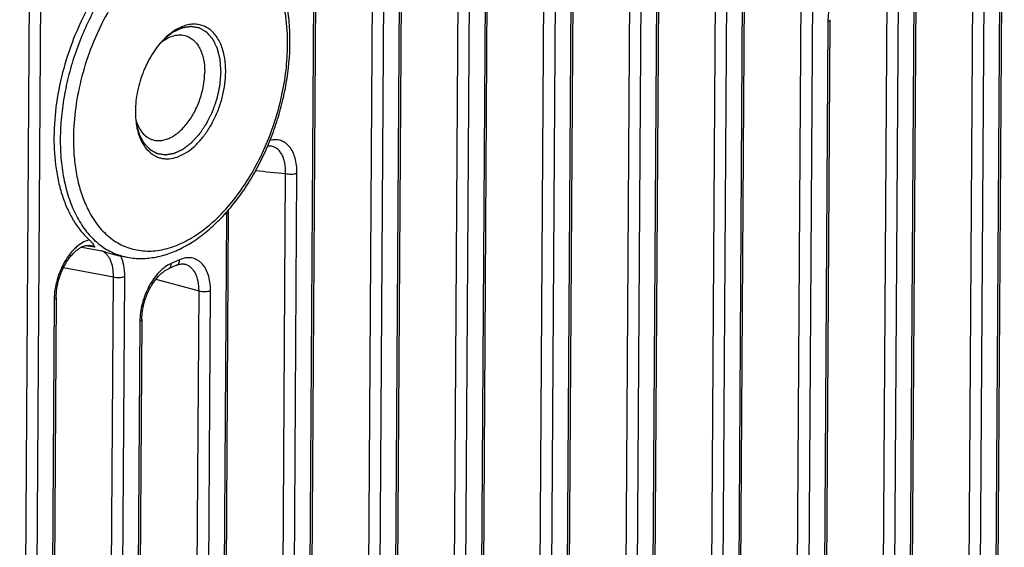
# Model space of a CAD drawing. Header units: millimetres. Extents: x 122 to 339, y 94 to 283.
# Tile 9 of 22: x 191 to 221, y 197 to 213. Entities that reach past the tile are written whole.
import ezdxf

# ---------------------------------------------------------------- set-up
doc = ezdxf.new("R2010")
doc.units = ezdxf.units.MM
doc.header["$LTSCALE"] = 32.67
doc.layers.add('00_COMPONENTS', color=7, linetype='CONTINUOUS')

msp = doc.modelspace()

# ---------------------------------------------------------------- linework, layer by layer
at = {"layer": '00_COMPONENTS'}
for p, q in [((220.916, 226.614), (220.622, 180.051)), ((220.856, 226.553), (220.562, 179.99)), ((211.947, 176.381), (212.241, 222.944)), ((212.293, 176.391), (212.587, 222.955)), ((210.452, 222.026), (210.158, 175.463)), ((210.512, 222.086), (210.218, 175.523)), ((209.346, 175.249), (209.64, 221.812)), ((209.692, 175.26), (209.986, 221.823)), ((207.912, 220.955), (207.617, 174.391)), ((206.745, 174.117), (207.039, 220.68)), ((207.091, 174.128), (207.385, 220.691)), ((207.851, 220.894), (207.557, 174.331)), ((205.251, 219.762), (204.956, 173.199)), ((205.311, 219.823), (205.016, 173.26)), ((204.144, 172.985), (204.438, 219.549)), ((204.49, 172.996), (204.784, 219.559)), ((202.65, 218.63), (202.355, 172.067)), ((202.71, 218.691), (202.416, 172.128)), ((201.543, 171.854), (201.838, 218.417)), ((201.889, 171.864), (202.183, 218.427)), ((200.049, 217.498), (199.755, 170.935)), ((200.109, 217.559), (199.815, 170.996)), ((219.822, 191.294), (219.983, 216.642)), ((220.168, 191.305), (220.328, 216.652)), ((218.192, 215.488), (218.035, 190.612)), ((218.252, 215.548), (218.095, 190.672)), ((214.964, 188.743), (215.128, 214.687)), ((214.619, 188.732), (214.783, 214.676)), ((213.056, 214.144), (212.888, 187.549)), ((191.14, 167.326), (191.434, 213.889)), ((191.486, 167.337), (191.78, 213.9)), ((212.996, 214.083), (212.828, 187.489)), ((217.233, 191.959), (217.37, 213.713)), ((217.579, 191.969), (217.716, 213.724)), ((215.581, 212.795), (215.444, 191.041)), ((215.642, 212.856), (215.504, 191.101)), ((198.704, 209.041), (198.704, 209.041)), ((199.011, 181.616), (199.179, 208.211)), ((199.357, 181.627), (199.525, 208.221)), ((197.389, 206.967), (197.225, 181.023)), ((197.449, 207.028), (197.285, 181.084)), ((193.016, 205.986), (193.619, 205.874)), ((193.412, 205.979), (193.126, 206.027)), ((193.262, 206.034), (193.262, 206.034)), ((194.197, 205.714), (194.215, 205.711)), ((194.215, 205.711), (194.397, 205.676)), ((195.975, 205.601), (195.725, 205.493)), ((196.138, 205.465), (196.138, 205.465)), ((192.466, 205.367), (193.972, 205.088)), ((195.885, 205.434), (195.635, 205.326)), ((193.815, 180.212), (193.972, 205.088)), ((194.161, 180.222), (194.318, 205.098)), ((195.261, 205.017), (196.563, 204.659)), ((196.426, 182.904), (196.563, 204.659)), ((196.772, 182.915), (196.909, 204.669)), ((192.185, 204.405), (192.025, 179.058)), ((192.245, 204.466), (192.085, 179.119)), ((194.774, 203.74), (194.637, 181.986)), ((194.834, 203.801), (194.697, 182.047))]:
    msp.add_line(p, q, dxfattribs=at)
for points in [[(198.64, 209.041), (198.644, 209.041), (198.662, 209.042), (198.68, 209.043), (198.698, 209.042), (198.704, 209.041)], [(197.449, 207.028), (197.449, 207.049), (197.45, 207.085), (197.451, 207.1)], [(192.245, 204.466), (192.245, 204.488), (192.246, 204.524), (192.248, 204.56), (192.251, 204.597), (192.254, 204.634), (192.258, 204.671), (192.263, 204.709), (192.268, 204.747), (192.275, 204.784), (192.282, 204.822), (192.289, 204.86), (192.298, 204.899), (192.307, 204.937), (192.317, 204.974), (192.328, 205.012), (192.339, 205.05), (192.351, 205.087), (192.364, 205.125), (192.377, 205.161), (192.391, 205.198), (192.406, 205.234), (192.421, 205.27), (192.436, 205.305), (192.453, 205.34), (192.469, 205.374), (192.486, 205.407), (192.504, 205.44), (192.522, 205.472), (192.541, 205.504), (192.56, 205.535), (192.579, 205.565), (192.599, 205.594), (192.619, 205.623), (192.639, 205.651), (192.66, 205.677), (192.68, 205.703), (192.701, 205.729), (192.723, 205.753), (192.744, 205.776), (192.765, 205.798), (192.787, 205.819), (192.808, 205.84), (192.83, 205.859), (192.851, 205.877), (192.873, 205.895), (192.894, 205.911), (192.916, 205.926), (192.937, 205.941), (192.958, 205.954), (192.979, 205.967), (193, 205.978), (193.021, 205.988), (193.041, 205.998), (193.061, 206.006), (193.081, 206.014), (193.101, 206.02), (193.121, 206.026), (193.14, 206.03), (193.159, 206.033), (193.178, 206.036), (193.197, 206.037), (193.215, 206.038), (193.233, 206.037), (193.251, 206.036), (193.262, 206.034)], [(195.885, 205.434), (195.897, 205.44), (195.917, 205.447), (195.937, 205.454), (195.957, 205.46), (195.977, 205.465), (195.996, 205.469), (196.015, 205.472), (196.034, 205.474), (196.053, 205.475), (196.071, 205.475), (196.089, 205.474), (196.107, 205.471), (196.124, 205.468), (196.138, 205.465)], [(194.834, 203.801), (194.835, 203.822), (194.836, 203.857), (194.837, 203.892), (194.84, 203.928), (194.843, 203.964), (194.847, 204), (194.852, 204.037), (194.857, 204.073), (194.863, 204.11), (194.87, 204.147), (194.878, 204.185), (194.886, 204.222), (194.895, 204.259), (194.904, 204.296), (194.915, 204.333), (194.926, 204.37), (194.938, 204.407), (194.95, 204.444), (194.963, 204.48), (194.977, 204.516), (194.991, 204.552), (195.006, 204.587), (195.021, 204.622), (195.037, 204.656), (195.053, 204.69), (195.07, 204.723), (195.088, 204.756), (195.106, 204.788), (195.124, 204.82), (195.143, 204.851), (195.162, 204.881), (195.182, 204.91), (195.202, 204.939), (195.222, 204.967), (195.242, 204.994), (195.263, 205.02), (195.284, 205.045), (195.305, 205.069), (195.326, 205.093), (195.347, 205.116), (195.369, 205.137), (195.39, 205.158), (195.412, 205.178), (195.433, 205.196), (195.455, 205.214), (195.476, 205.231), (195.498, 205.247), (195.519, 205.262), (195.54, 205.275), (195.562, 205.288), (195.582, 205.3), (195.603, 205.311), (195.624, 205.321), (195.635, 205.326)]]:
    msp.add_lwpolyline(points, dxfattribs=at)
for centre, radius, start, end in [((211.77, 348.061), 140.415, 264.48536, 264.85546), ((196.201, 208.621), 3.351, 204.4076, 205.8398), ((199.376, 206.954), 1.988, 177.781, 179.6278), ((193.322, 205.296), 0.97, 24.9478, 25.5486), ((194.751, 207.558), 1.915, 253.8227, 259.3556)]:
    msp.add_arc(centre, radius, start, end, dxfattribs=at)
for points, knots in [([(197.678, 215.675), (197.551, 215.737), (197.28, 215.832), (196.846, 215.881), (196.394, 215.836), (195.935, 215.7), (195.474, 215.476), (195.021, 215.168), (194.583, 214.782), (194.166, 214.326), (193.778, 213.806), (193.427, 213.232), (193.117, 212.615), (192.854, 211.965), (192.644, 211.293), (192.49, 210.612), (192.394, 209.934), (192.369, 209.483), (192.368, 209.26)], [0, 0, 0, 0, 0.04457, 0.089712, 0.136731, 0.186662, 0.240184, 0.297619, 0.358977, 0.424013, 0.492277, 0.563166, 0.635964, 0.709877, 0.784069, 0.857695, 0.929929, 1, 1, 1, 1]), ([(199.314, 212.169), (199.315, 212.368), (199.301, 212.759), (199.225, 213.327), (199.096, 213.857), (198.913, 214.343), (198.679, 214.776), (198.394, 215.15), (198.062, 215.457), (197.809, 215.612), (197.678, 215.675)], [0, 0, 0, 0, 0.146837, 0.287461, 0.421311, 0.548236, 0.668548, 0.783054, 0.893007, 1, 1, 1, 1]), ([(199.242, 212.096), (199.244, 212.388), (199.21, 212.949), (199.063, 213.621), (198.882, 214.101), (198.721, 214.419), (198.534, 214.702), (198.323, 214.947), (198.088, 215.151), (197.832, 215.311), (197.559, 215.427), (197.27, 215.496), (196.969, 215.517), (196.659, 215.492), (196.343, 215.42), (196.025, 215.303), (195.707, 215.141), (195.277, 214.862), (194.76, 214.407), (194.202, 213.736), (193.712, 212.951), (193.309, 212.081), (193.006, 211.159), (192.816, 210.219), (192.768, 209.588), (192.766, 209.278)], [0, 0, 0, 0, 0.068831, 0.132198, 0.161677, 0.189666, 0.216243, 0.241557, 0.265832, 0.289367, 0.312515, 0.335664, 0.359201, 0.383481, 0.4088, 0.435382, 0.463378, 0.492863, 0.556244, 0.625085, 0.698237, 0.774132, 0.850965, 0.926856, 1, 1, 1, 1]), ([(216.532, 214.547), (216.468, 214.519), (216.338, 214.443), (216.162, 214.288), (215.999, 214.093), (215.857, 213.864), (215.739, 213.611), (215.651, 213.343), (215.596, 213.069), (215.582, 212.885), (215.581, 212.795)], [0, 0, 0, 0, 0.101676, 0.213937, 0.335872, 0.465448, 0.599887, 0.735992, 0.870427, 1, 1, 1, 1]), ([(193.287, 213.366), (193.112, 213.058), (192.799, 212.412), (192.452, 211.396), (192.234, 210.355), (192.178, 209.655), (192.176, 209.311)], [0, 0, 0, 0, 0.250659, 0.505335, 0.757283, 1, 1, 1, 1]), ([(197.228, 211.278), (197.226, 211.313), (197.222, 211.365), (197.217, 211.435), (197.214, 211.488), (197.211, 211.531), (197.208, 211.566), (197.207, 211.588), (197.206, 211.605), (197.205, 211.619), (197.204, 211.629), (197.203, 211.638), (197.203, 211.644), (197.203, 211.648), (197.202, 211.651), (197.201, 211.654), (197.201, 211.658), (197.199, 211.663), (197.196, 211.675), (197.192, 211.693), (197.186, 211.716), (197.178, 211.748), (197.168, 211.787), (197.157, 211.835), (197.147, 211.874), (197.139, 211.906), (197.133, 211.93), (197.128, 211.949), (197.124, 211.965), (197.122, 211.975), (197.12, 211.983), (197.119, 211.988), (197.117, 211.991), (197.116, 211.994), (197.113, 212), (197.109, 212.008), (197.102, 212.021), (197.094, 212.038), (197.081, 212.064), (197.065, 212.096), (197.046, 212.136), (197.03, 212.168), (197.017, 212.195), (197.007, 212.214), (196.999, 212.231), (196.993, 212.244), (196.989, 212.252), (196.986, 212.258), (196.984, 212.263), (196.982, 212.265), (196.981, 212.267), (196.98, 212.268), (196.979, 212.27), (196.976, 212.273), (196.971, 212.279), (196.964, 212.286), (196.958, 212.294), (196.949, 212.303), (196.934, 212.321), (196.912, 212.345), (196.886, 212.374), (196.865, 212.399), (196.847, 212.418), (196.834, 212.433), (196.823, 212.445), (196.815, 212.455), (196.808, 212.463), (196.803, 212.469), (196.799, 212.473), (196.798, 212.474), (196.797, 212.476), (196.795, 212.477), (196.793, 212.478), (196.79, 212.479), (196.786, 212.482), (196.779, 212.486), (196.771, 212.49), (196.761, 212.496), (196.742, 212.507), (196.716, 212.522), (196.685, 212.54), (196.653, 212.558), (196.627, 212.574), (196.608, 212.584), (196.598, 212.59), (196.59, 212.595), (196.584, 212.599), (196.579, 212.601), (196.576, 212.603), (196.574, 212.604), (196.573, 212.605), (196.571, 212.605), (196.569, 212.606), (196.564, 212.606), (196.557, 212.608), (196.548, 212.609), (196.536, 212.611), (196.521, 212.614), (196.503, 212.617), (196.48, 212.621), (196.45, 212.626), (196.414, 212.632), (196.385, 212.637), (196.364, 212.641), (196.352, 212.643), (196.343, 212.645), (196.334, 212.646), (196.328, 212.647), (196.323, 212.648), (196.321, 212.648), (196.32, 212.649), (196.318, 212.649), (196.315, 212.648), (196.312, 212.648), (196.305, 212.647), (196.297, 212.645), (196.285, 212.643), (196.269, 212.641), (196.251, 212.638), (196.226, 212.634), (196.194, 212.629), (196.157, 212.623), (196.126, 212.618), (196.101, 212.614), (196.085, 212.612), (196.074, 212.61), (196.068, 212.609), (196.063, 212.608), (196.059, 212.608), (196.056, 212.607), (196.053, 212.607), (196.049, 212.605), (196.043, 212.602), (196.035, 212.598), (196.025, 212.594), (196.015, 212.589), (196.002, 212.583), (195.986, 212.576), (195.96, 212.564), (195.928, 212.549), (195.889, 212.531), (195.856, 212.516), (195.831, 212.504), (195.811, 212.495), (195.797, 212.488), (195.787, 212.483), (195.783, 212.482), (195.78, 212.48), (195.777, 212.479), (195.775, 212.477), (195.772, 212.475), (195.768, 212.472), (195.761, 212.467), (195.753, 212.461), (195.744, 212.453), (195.731, 212.443), (195.715, 212.431), (195.696, 212.416), (195.676, 212.401), (195.651, 212.382), (195.619, 212.357), (195.568, 212.318), (195.53, 212.288), (195.504, 212.268)], [0, 0, 0, 0, 0.03125, 0.046875, 0.0625, 0.078125, 0.085938, 0.09375, 0.097656, 0.101562, 0.105469, 0.107422, 0.109375, 0.110352, 0.111328, 0.112305, 0.113281, 0.115234, 0.117188, 0.125, 0.132812, 0.140625, 0.15625, 0.171875, 0.1875, 0.195312, 0.203125, 0.210938, 0.214844, 0.21875, 0.220703, 0.222656, 0.223633, 0.224609, 0.226562, 0.230469, 0.234375, 0.242188, 0.25, 0.265625, 0.28125, 0.296875, 0.304688, 0.3125, 0.320312, 0.324219, 0.328125, 0.330078, 0.332031, 0.333008, 0.333496, 0.333984, 0.334961, 0.335938, 0.339844, 0.34375, 0.347656, 0.351562, 0.359375, 0.375, 0.390625, 0.40625, 0.414062, 0.421875, 0.429688, 0.433594, 0.4375, 0.441406, 0.443359, 0.443848, 0.444336, 0.445312, 0.446289, 0.447266, 0.449219, 0.453125, 0.457031, 0.460938, 0.46875, 0.484375, 0.5, 0.515625, 0.53125, 0.539062, 0.542969, 0.546875, 0.550781, 0.552734, 0.553711, 0.554688, 0.555664, 0.556152, 0.556641, 0.558594, 0.5625, 0.566406, 0.570312, 0.578125, 0.585938, 0.59375, 0.609375, 0.625, 0.640625, 0.648438, 0.652344, 0.65625, 0.660156, 0.664062, 0.665039, 0.666016, 0.666504, 0.666992, 0.667969, 0.669922, 0.671875, 0.675781, 0.679688, 0.6875, 0.695312, 0.703125, 0.71875, 0.734375, 0.75, 0.757812, 0.765625, 0.769531, 0.771484, 0.773438, 0.775391, 0.776367, 0.777344, 0.779297, 0.78125, 0.785156, 0.789062, 0.792969, 0.796875, 0.804688, 0.8125, 0.828125, 0.84375, 0.859375, 0.867188, 0.875, 0.882812, 0.884766, 0.886719, 0.887695, 0.888672, 0.889648, 0.890625, 0.892578, 0.894531, 0.898438, 0.902344, 0.90625, 0.914062, 0.921875, 0.929688, 0.9375, 0.953125, 0.96875, 1, 1, 1, 1]), ([(197.369, 211.281), (197.37, 211.431), (197.349, 211.716), (197.256, 212.052), (197.141, 212.278), (197.041, 212.42), (196.925, 212.538), (196.795, 212.628), (196.653, 212.689), (196.502, 212.721), (196.343, 212.723), (196.18, 212.694), (196.015, 212.636), (195.789, 212.518), (195.633, 212.394), (195.536, 212.3)], [0, 0, 0, 0, 0.15385, 0.29211, 0.355147, 0.414321, 0.470208, 0.523692, 0.575928, 0.628227, 0.681889, 0.738047, 0.797561, 0.860973, 1, 1, 1, 1]), ([(215.642, 212.856), (215.642, 212.85), (215.637, 212.834), (215.616, 212.812), (215.594, 212.801), (215.581, 212.795)], [0, 0, 0, 0, 0.189956, 0.536865, 1, 1, 1, 1]), ([(195.411, 212.168), (195.472, 212.216), (195.596, 212.299), (195.795, 212.38), (195.962, 212.402), (196.088, 212.391), (196.148, 212.376), (196.177, 212.367)], [0, 0, 0, 0, 0.283513, 0.540747, 0.776298, 0.888968, 1, 1, 1, 1]), ([(196.177, 212.367), (196.219, 212.353), (196.302, 212.315), (196.414, 212.229), (196.511, 212.118), (196.593, 211.984), (196.657, 211.828), (196.72, 211.589), (196.736, 211.397), (196.735, 211.266)], [0, 0, 0, 0, 0.102056, 0.207283, 0.318365, 0.437209, 0.564869, 0.701622, 1, 1, 1, 1]), ([(193.185, 207.161), (193.268, 206.989), (193.457, 206.672), (193.769, 206.34), (194.047, 206.139), (194.266, 206.021), (194.497, 205.935), (194.738, 205.881), (194.988, 205.859), (195.334, 205.874), (195.784, 205.979), (196.316, 206.229), (196.742, 206.528), (197.073, 206.819), (197.406, 207.156), (197.798, 207.637), (198.212, 208.285), (198.569, 208.996), (198.858, 209.751), (199.073, 210.531), (199.206, 211.315), (199.24, 211.839), (199.242, 212.096)], [0, 0, 0, 0, 0.054328, 0.104445, 0.128382, 0.151841, 0.175082, 0.198379, 0.222001, 0.2462, 0.297079, 0.352366, 0.412628, 0.444657, 0.477877, 0.547543, 0.620827, 0.69665, 0.773779, 0.850906, 0.926724, 1, 1, 1, 1]), ([(194.397, 205.676), (194.538, 205.65), (194.828, 205.625), (195.271, 205.673), (195.715, 205.8), (196.154, 206.003), (196.583, 206.277), (196.996, 206.617), (197.39, 207.017), (197.759, 207.472), (198.099, 207.975), (198.405, 208.518), (198.672, 209.095), (198.898, 209.695), (199.078, 210.311), (199.252, 211.132), (199.311, 211.757), (199.314, 212.169)], [0, 0, 0, 0, 0.047527, 0.096337, 0.147119, 0.20042, 0.256598, 0.315802, 0.377984, 0.442918, 0.510233, 0.579441, 0.649974, 0.721203, 0.792473, 0.863127, 1, 1, 1, 1]), ([(195.536, 212.3), (195.469, 212.235), (195.34, 212.093), (195.168, 211.856), (195.015, 211.592), (194.84, 211.212), (194.687, 210.712), (194.64, 210.296), (194.638, 210.093)], [0, 0, 0, 0, 0.114317, 0.234976, 0.360579, 0.489457, 0.749368, 1, 1, 1, 1]), ([(194.666, 209.7), (194.673, 209.677), (194.686, 209.631), (194.703, 209.573), (194.716, 209.527), (194.726, 209.492), (194.734, 209.464), (194.741, 209.44), (194.745, 209.426), (194.748, 209.415), (194.751, 209.406), (194.753, 209.397), (194.755, 209.391), (194.756, 209.386), (194.757, 209.383), (194.759, 209.381), (194.761, 209.377), (194.763, 209.372), (194.766, 209.366), (194.771, 209.357), (194.778, 209.345), (194.788, 209.326), (194.801, 209.302), (194.816, 209.274), (194.832, 209.245), (194.847, 209.217), (194.86, 209.193), (194.87, 209.174), (194.878, 209.16), (194.884, 209.148), (194.889, 209.139), (194.892, 209.133), (194.895, 209.129), (194.896, 209.126), (194.897, 209.125), (194.897, 209.124), (194.898, 209.123), (194.9, 209.121), (194.903, 209.118), (194.907, 209.114), (194.914, 209.107), (194.922, 209.098), (194.935, 209.084), (194.952, 209.066), (194.979, 209.038), (195.006, 209.01), (195.029, 208.985), (195.043, 208.971), (195.053, 208.961), (195.061, 208.952), (195.068, 208.945), (195.073, 208.939), (195.077, 208.935), (195.08, 208.932), (195.082, 208.93), (195.084, 208.929), (195.086, 208.928), (195.09, 208.926), (195.095, 208.923), (195.101, 208.92), (195.109, 208.916), (195.119, 208.91), (195.131, 208.904), (195.147, 208.895), (195.167, 208.884), (195.191, 208.872), (195.215, 208.859), (195.235, 208.848), (195.252, 208.839), (195.264, 208.833), (195.274, 208.828), (195.282, 208.823), (195.288, 208.82), (195.293, 208.817), (195.297, 208.815), (195.299, 208.814), (195.301, 208.813), (195.303, 208.812), (195.307, 208.812), (195.313, 208.811), (195.32, 208.81), (195.329, 208.808), (195.34, 208.807), (195.353, 208.805), (195.371, 208.802), (195.403, 208.797), (195.439, 208.792), (195.474, 208.786), (195.497, 208.783), (195.515, 208.78), (195.526, 208.778), (195.535, 208.777), (195.541, 208.776), (195.545, 208.776), (195.547, 208.775), (195.548, 208.775), (195.549, 208.775), (195.55, 208.776), (195.553, 208.776), (195.557, 208.777), (195.563, 208.778), (195.573, 208.779), (195.584, 208.781), (195.599, 208.784), (195.618, 208.787), (195.642, 208.791), (195.671, 208.796), (195.699, 208.801), (195.728, 208.806), (195.752, 208.81), (195.771, 208.813), (195.783, 208.815), (195.793, 208.817), (195.799, 208.818), (195.803, 208.818), (195.807, 208.819), (195.81, 208.819), (195.812, 208.821), (195.816, 208.822), (195.821, 208.825), (195.829, 208.828), (195.836, 208.832), (195.846, 208.836), (195.858, 208.842), (195.877, 208.851), (195.912, 208.867), (195.951, 208.885), (195.99, 208.903), (196.014, 208.914), (196.033, 208.923), (196.046, 208.929), (196.055, 208.934), (196.063, 208.937), (196.069, 208.94), (196.073, 208.942), (196.075, 208.943), (196.077, 208.944), (196.079, 208.945), (196.081, 208.947), (196.086, 208.95), (196.092, 208.955), (196.099, 208.96), (196.108, 208.967), (196.12, 208.977), (196.139, 208.991), (196.163, 209.009), (196.201, 209.038), (196.239, 209.067), (196.272, 209.093), (196.291, 209.107), (196.306, 209.118), (196.318, 209.127), (196.327, 209.134), (196.332, 209.138), (196.336, 209.141), (196.338, 209.143), (196.341, 209.146), (196.345, 209.15), (196.349, 209.155), (196.355, 209.161), (196.368, 209.175), (196.388, 209.197), (196.414, 209.226), (196.441, 209.255), (196.468, 209.284), (196.494, 209.313), (196.517, 209.337), (196.534, 209.357), (196.548, 209.371), (196.559, 209.383), (196.568, 209.393), (196.573, 209.399), (196.578, 209.404), (196.58, 209.406), (196.582, 209.408), (196.583, 209.41), (196.585, 209.412), (196.588, 209.418), (196.593, 209.425), (196.601, 209.437), (196.611, 209.452), (196.627, 209.475), (196.647, 209.505), (196.679, 209.553), (196.711, 209.6), (196.739, 209.642), (196.755, 209.666), (196.767, 209.684), (196.779, 209.702), (196.789, 209.716), (196.796, 209.727), (196.8, 209.732), (196.802, 209.735), (196.803, 209.738), (196.805, 209.742), (196.809, 209.749), (196.813, 209.757), (196.817, 209.767), (196.824, 209.78), (196.835, 209.804), (196.852, 209.837), (196.871, 209.876), (196.891, 209.916), (196.91, 209.956), (196.93, 209.995), (196.946, 210.028), (196.959, 210.055), (196.967, 210.071), (196.973, 210.083), (196.976, 210.09), (196.978, 210.094), (196.98, 210.097), (196.981, 210.1), (196.983, 210.107), (196.987, 210.119), (196.994, 210.137), (197.001, 210.158), (197.008, 210.179), (197.018, 210.208), (197.035, 210.257), (197.055, 210.314), (197.074, 210.371), (197.087, 210.406), (197.096, 210.434), (197.102, 210.452), (197.107, 210.466), (197.111, 210.477), (197.114, 210.486), (197.116, 210.493), (197.117, 210.5), (197.119, 210.509), (197.122, 210.524), (197.126, 210.542), (197.131, 210.564), (197.137, 210.593), (197.144, 210.629), (197.153, 210.673), (197.163, 210.716), (197.172, 210.76), (197.179, 210.796), (197.186, 210.825), (197.19, 210.847), (197.194, 210.863), (197.196, 210.874), (197.197, 210.879), (197.198, 210.884), (197.198, 210.888), (197.199, 210.893), (197.199, 210.901), (197.2, 210.915), (197.202, 210.933), (197.204, 210.955), (197.206, 210.984), (197.208, 211.019), (197.212, 211.062), (197.216, 211.12), (197.222, 211.192), (197.226, 211.249), (197.228, 211.278)], [0, 0, 0, 0, 0.015625, 0.03125, 0.039062, 0.046875, 0.054688, 0.058594, 0.0625, 0.064453, 0.066406, 0.068359, 0.070312, 0.070801, 0.071289, 0.072266, 0.073242, 0.074219, 0.076172, 0.078125, 0.082031, 0.085938, 0.09375, 0.101562, 0.109375, 0.117188, 0.125, 0.128906, 0.132812, 0.136719, 0.138672, 0.140625, 0.141602, 0.14209, 0.142578, 0.142822, 0.143066, 0.143555, 0.144531, 0.146484, 0.148438, 0.152344, 0.15625, 0.164062, 0.171875, 0.1875, 0.195312, 0.199219, 0.203125, 0.207031, 0.208984, 0.210938, 0.212891, 0.213867, 0.214355, 0.214844, 0.21582, 0.216797, 0.21875, 0.220703, 0.222656, 0.226562, 0.230469, 0.234375, 0.242188, 0.25, 0.257812, 0.265625, 0.269531, 0.273438, 0.277344, 0.279297, 0.28125, 0.283203, 0.28418, 0.285156, 0.285645, 0.286133, 0.287109, 0.289062, 0.291016, 0.292969, 0.296875, 0.300781, 0.304688, 0.3125, 0.328125, 0.335938, 0.34375, 0.347656, 0.351562, 0.353516, 0.355469, 0.356445, 0.356934, 0.357178, 0.357422, 0.35791, 0.358398, 0.359375, 0.361328, 0.363281, 0.367188, 0.371094, 0.375, 0.382812, 0.390625, 0.398438, 0.40625, 0.414062, 0.417969, 0.421875, 0.423828, 0.425781, 0.426758, 0.427734, 0.428711, 0.429199, 0.429688, 0.431641, 0.433594, 0.435547, 0.4375, 0.441406, 0.445312, 0.453125, 0.46875, 0.476562, 0.484375, 0.488281, 0.492188, 0.494141, 0.496094, 0.498047, 0.499023, 0.499512, 0.5, 0.500488, 0.500977, 0.501953, 0.503906, 0.505859, 0.507812, 0.511719, 0.515625, 0.523438, 0.53125, 0.546875, 0.554688, 0.558594, 0.5625, 0.566406, 0.568359, 0.570312, 0.570801, 0.571289, 0.572266, 0.573242, 0.574219, 0.576172, 0.578125, 0.585938, 0.59375, 0.601562, 0.609375, 0.617188, 0.625, 0.628906, 0.632812, 0.636719, 0.638672, 0.640625, 0.641602, 0.642578, 0.642822, 0.643066, 0.643555, 0.644531, 0.646484, 0.648438, 0.652344, 0.65625, 0.664062, 0.671875, 0.6875, 0.695312, 0.699219, 0.703125, 0.707031, 0.710938, 0.712891, 0.713867, 0.714355, 0.714844, 0.71582, 0.716797, 0.71875, 0.720703, 0.722656, 0.726562, 0.734375, 0.742188, 0.75, 0.757812, 0.765625, 0.773438, 0.777344, 0.78125, 0.783203, 0.78418, 0.785156, 0.785645, 0.786133, 0.787109, 0.789062, 0.792969, 0.796875, 0.800781, 0.804688, 0.8125, 0.828125, 0.835938, 0.84375, 0.847656, 0.851562, 0.853516, 0.855469, 0.857422, 0.858398, 0.859375, 0.861328, 0.863281, 0.867188, 0.871094, 0.875, 0.882812, 0.890625, 0.898438, 0.90625, 0.914062, 0.917969, 0.921875, 0.925781, 0.926758, 0.927734, 0.928711, 0.929199, 0.929688, 0.931641, 0.933594, 0.9375, 0.941406, 0.945312, 0.953125, 0.960938, 0.96875, 0.984375, 1, 1, 1, 1]), ([(194.672, 209.665), (194.689, 209.563), (194.725, 209.414), (194.799, 209.23), (194.881, 209.07), (194.985, 208.929), (195.108, 208.818), (195.206, 208.752), (195.311, 208.702), (195.422, 208.669), (195.538, 208.652), (195.7, 208.653), (195.911, 208.7), (196.161, 208.82), (196.404, 209.001), (196.633, 209.236), (196.842, 209.517), (197.023, 209.837), (197.171, 210.183), (197.282, 210.546), (197.351, 210.914), (197.369, 211.16), (197.369, 211.281)], [0, 0, 0, 0, 0.063071, 0.092536, 0.120614, 0.172865, 0.197453, 0.221296, 0.244694, 0.267976, 0.291483, 0.315536, 0.366261, 0.42188, 0.483062, 0.549674, 0.620977, 0.695809, 0.772727, 0.850136, 0.92641, 1, 1, 1, 1]), ([(195.148, 209.231), (195.188, 209.218), (195.274, 209.2), (195.407, 209.2), (195.545, 209.228), (195.736, 209.301), (195.918, 209.425), (196.086, 209.585), (196.254, 209.781), (196.436, 210.067), (196.601, 210.449), (196.707, 210.854), (196.734, 211.13), (196.735, 211.266)], [0, 0, 0, 0, 0.044274, 0.089806, 0.137677, 0.18868, 0.301413, 0.363464, 0.428899, 0.567817, 0.71332, 0.859408, 1, 1, 1, 1]), ([(194.638, 210.093), (194.638, 210.056), (194.64, 209.913), (194.654, 209.77), (194.672, 209.665)], [0, 0, 0, 0, 0.258062, 1, 1, 1, 1]), ([(194.648, 209.845), (194.669, 209.77), (194.72, 209.63), (194.833, 209.447), (194.954, 209.33), (195.062, 209.265), (195.119, 209.241), (195.148, 209.231)], [0, 0, 0, 0, 0.28352, 0.540756, 0.776304, 0.888971, 1, 1, 1, 1]), ([(192.176, 209.311), (192.174, 208.989), (192.204, 208.513), (192.319, 207.905), (192.439, 207.488), (192.591, 207.105), (192.776, 206.761), (192.99, 206.458), (193.156, 206.282), (193.242, 206.204)], [0, 0, 0, 0, 0.286511, 0.421172, 0.549458, 0.671214, 0.786552, 0.895892, 1, 1, 1, 1]), ([(192.368, 209.26), (192.366, 209.042), (192.384, 208.615), (192.474, 207.999), (192.627, 207.434), (192.84, 206.93), (193.11, 206.496), (193.383, 206.197), (193.623, 206.005), (193.812, 205.885), (194.01, 205.788), (194.147, 205.74), (194.217, 205.719)], [0, 0, 0, 0, 0.153676, 0.299324, 0.436032, 0.563443, 0.681897, 0.792568, 0.845675, 0.897688, 0.948992, 1, 1, 1, 1]), ([(192.766, 209.278), (192.765, 209.089), (192.778, 208.721), (192.849, 208.187), (192.968, 207.691), (193.084, 207.382), (193.15, 207.237)], [0, 0, 0, 0, 0.270233, 0.527807, 0.771304, 1, 1, 1, 1]), ([(199.179, 208.211), (199.183, 208.317), (199.174, 208.474), (199.123, 208.667), (199.069, 208.789), (198.998, 208.891), (198.912, 208.97), (198.813, 209.022), (198.74, 209.038), (198.704, 209.041)], [0, 0, 0, 0, 0.303614, 0.440521, 0.566717, 0.68299, 0.791455, 0.895626, 1, 1, 1, 1]), ([(199.525, 208.221), (199.526, 208.3), (199.518, 208.453), (199.476, 208.669), (199.405, 208.859), (199.307, 209.016), (199.183, 209.136), (199.037, 209.212), (198.875, 209.238), (198.765, 209.224), (198.711, 209.21)], [0, 0, 0, 0, 0.158157, 0.305233, 0.439967, 0.562499, 0.674873, 0.781311, 0.887692, 1, 1, 1, 1]), ([(199.179, 208.211), (199.207, 208.202), (199.267, 208.191), (199.358, 208.188), (199.434, 208.195), (199.489, 208.208), (199.514, 208.216), (199.525, 208.221)], [0, 0, 0, 0, 0.2456, 0.516102, 0.777993, 0.89568, 1, 1, 1, 1]), ([(197.449, 207.028), (197.449, 207.022), (197.444, 207.006), (197.423, 206.984), (197.401, 206.973), (197.389, 206.967)], [0, 0, 0, 0, 0.189956, 0.536865, 1, 1, 1, 1]), ([(193.242, 206.204), (193.096, 206.165), (192.924, 206.055), (192.752, 205.888), (192.631, 205.749), (192.496, 205.548), (192.363, 205.281), (192.264, 204.994), (192.201, 204.7), (192.185, 204.502), (192.185, 204.405)], [0, 0, 0, 0, 0.20552, 0.264543, 0.326205, 0.456096, 0.592174, 0.730726, 0.867887, 1, 1, 1, 1]), ([(193.242, 206.204), (193.267, 206.181), (193.309, 206.139), (193.357, 206.076), (193.389, 206.025), (193.405, 205.993), (193.412, 205.979)], [0, 0, 0, 0, 0.359508, 0.626742, 0.83226, 1, 1, 1, 1]), ([(193.412, 205.979), (193.389, 205.993), (193.341, 206.017), (193.289, 206.03), (193.262, 206.034)], [0, 0, 0, 0, 0.500116, 1, 1, 1, 1]), ([(193.972, 205.088), (193.974, 205.178), (193.964, 205.349), (193.908, 205.549), (193.837, 205.683), (193.775, 205.764), (193.702, 205.829), (193.647, 205.861), (193.619, 205.874)], [0, 0, 0, 0, 0.296781, 0.560873, 0.680397, 0.792267, 0.898039, 1, 1, 1, 1]), ([(193.619, 205.874), (193.722, 205.839), (193.872, 205.793), (194.066, 205.743), (194.156, 205.722), (194.197, 205.714)], [0, 0, 0, 0, 0.540099, 0.787464, 1, 1, 1, 1]), ([(194.318, 205.098), (194.319, 205.208), (194.303, 205.416), (194.243, 205.616), (194.202, 205.705)], [0, 0, 0, 0, 0.528564, 1, 1, 1, 1]), ([(195.725, 205.493), (195.661, 205.465), (195.531, 205.388), (195.355, 205.233), (195.192, 205.038), (195.05, 204.81), (194.932, 204.556), (194.844, 204.288), (194.789, 204.014), (194.775, 203.831), (194.774, 203.74)], [0, 0, 0, 0, 0.101676, 0.213937, 0.335872, 0.465448, 0.599887, 0.735992, 0.870427, 1, 1, 1, 1]), ([(195.635, 205.326), (195.649, 205.332), (195.675, 205.349), (195.704, 205.389), (195.721, 205.438), (195.725, 205.474), (195.725, 205.493)], [0, 0, 0, 0, 0.223769, 0.460622, 0.718781, 1, 1, 1, 1]), ([(195.885, 205.434), (195.898, 205.44), (195.925, 205.458), (195.953, 205.497), (195.971, 205.547), (195.975, 205.583), (195.975, 205.601)], [0, 0, 0, 0, 0.223769, 0.460623, 0.718783, 1, 1, 1, 1]), ([(196.909, 204.669), (196.91, 204.754), (196.9, 204.918), (196.849, 205.147), (196.765, 205.344), (196.666, 205.478), (196.573, 205.558), (196.499, 205.605), (196.419, 205.639), (196.335, 205.659), (196.247, 205.665), (196.124, 205.655), (196.033, 205.627), (195.975, 205.601)], [0, 0, 0, 0, 0.158203, 0.303849, 0.435745, 0.554751, 0.610542, 0.66463, 0.717832, 0.771039, 0.82514, 0.88095, 1, 1, 1, 1]), ([(196.563, 204.659), (196.564, 204.756), (196.55, 204.94), (196.48, 205.153), (196.394, 205.29), (196.319, 205.37), (196.234, 205.43), (196.17, 205.456), (196.138, 205.465)], [0, 0, 0, 0, 0.299107, 0.562565, 0.681032, 0.791842, 0.897174, 1, 1, 1, 1]), ([(193.972, 205.088), (194, 205.079), (194.059, 205.068), (194.151, 205.064), (194.227, 205.072), (194.282, 205.085), (194.307, 205.093), (194.318, 205.098)], [0, 0, 0, 0, 0.2456, 0.516102, 0.777993, 0.89568, 1, 1, 1, 1]), ([(196.563, 204.659), (196.591, 204.65), (196.651, 204.639), (196.742, 204.636), (196.818, 204.643), (196.873, 204.656), (196.898, 204.664), (196.909, 204.669)], [0, 0, 0, 0, 0.2456, 0.516102, 0.777993, 0.89568, 1, 1, 1, 1]), ([(192.245, 204.466), (192.245, 204.46), (192.241, 204.444), (192.219, 204.422), (192.198, 204.41), (192.185, 204.405)], [0, 0, 0, 0, 0.189956, 0.536865, 1, 1, 1, 1]), ([(194.834, 203.801), (194.834, 203.796), (194.83, 203.779), (194.808, 203.757), (194.787, 203.746), (194.774, 203.74)], [0, 0, 0, 0, 0.189956, 0.536865, 1, 1, 1, 1])]:
    msp.add_open_spline(points, degree=3, knots=knots, dxfattribs=at)

doc.saveas('drawing.dxf')
